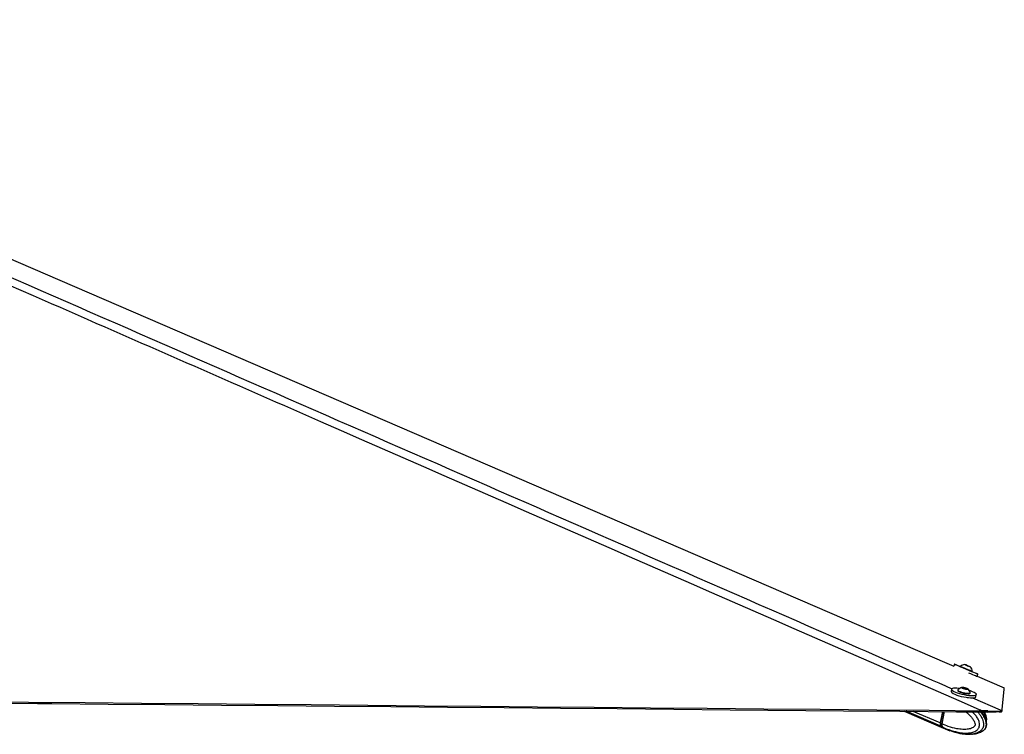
# Model space of a CAD drawing. Header units: millimetres. Extents: x 58489 to 443956, y 19852 to 392375.
# Tile 22 of 66: x 202812 to 239393, y 150022 to 176577. Entities that reach past the tile are written whole.
import ezdxf

# ---------------------------------------------------------------- set-up
doc = ezdxf.new("R2010")
doc.units = ezdxf.units.MM
doc.header["$LTSCALE"] = 50

msp = doc.modelspace()

# ---------------------------------------------------------------- linework, layer by layer
at = {"color": 7, "linetype": 'Continuous', "lineweight": 25}
for p, q in [((237545.73, 152625.26), (237516.08, 152555.44)), ((237767.16, 152551.87), (237759.74, 152534.38)), ((237960.03, 152598.67), (237966.52, 152596.02)), ((238025.59, 152570.76), (237960.03, 152598.67)), ((237966.49, 152595.92), (237966.52, 152596.02)), ((237966.52, 152596.02), (238038.58, 152565.48)), ((238097.64, 152540.22), (238025.59, 152570.76)), ((238038.5, 152565.29), (238038.58, 152565.48)), ((238038.58, 152565.48), (238104.13, 152537.57)), ((238104.13, 152537.57), (238097.64, 152540.22)), ((238196.22, 152349.01), (238196.95, 152348.73)), ((238196.95, 152348.73), (238204.38, 152366.22)), ((238203.65, 152366.5), (238204.38, 152366.22)), ((238379.06, 152182.73), (238410.95, 152257.86)), ((238379.06, 152182.74), (239392.87, 151744.89)), ((237434.39, 151696.68), (237416.45, 151612.98)), ((237665.61, 151666.14), (237661.72, 151647.97)), ((237842.97, 151752.49), (237908.77, 151750.59)), ((237856.32, 151731.62), (237842.97, 151752.49)), ((237935.49, 151708.86), (237856.32, 151731.62)), ((237901.9, 151718.52), (237908.77, 151750.59)), ((237908.77, 151750.59), (237987.94, 151727.83)), ((238001.3, 151706.97), (237935.49, 151708.86)), ((237983.58, 151707.48), (237987.94, 151727.83)), ((237987.94, 151727.83), (238001.3, 151706.97)), ((238126.18, 151548.44), (238130.07, 151566.62)), ((238335.59, 151416.04), (238353.52, 151499.73)), ((239392.87, 151744.89), (239392.87, 151744.85)), ((238115.72, 151380.27), (238115.74, 151380.4)), ((235677.28, 150878.67), (237127.96, 150253.44)), ((237102.38, 150865.81), (237011.78, 150443)), ((237113.35, 150865.71), (237022.13, 150439.96)), ((237079.49, 150414.02), (237176.16, 150865.15)), ((238775.58, 150890.06), (238544.74, 150898.78)), ((238716.25, 150851.26), (238758.76, 150850.58)), ((238758.76, 150850.58), (238775.58, 150890.06)), ((239306.31, 150891.54), (239289.49, 150852.07)), ((239309.4, 150900.91), (239306.31, 150891.54)), ((237079.45, 150413.83), (237026.19, 150436.79)), ((237079.49, 150414.02), (237079.45, 150413.83)), ((237045.73, 150319.46), (237096.58, 150297.54)), ((237096.58, 150297.54), (237099.9, 150295.95)), ((237139.87, 150248.31), (237195.64, 150224.28)), ((237193.99, 150224.99), (237367.82, 150156.82)), ((237369.05, 150160.23), (237357.12, 150162.34)), ((237380.49, 150160.59), (237484.87, 150129.49)), ((237391.94, 150156.2), (237386.27, 150157.2)), ((237560.47, 150101.77), (237661.08, 150074.87)), ((238076.65, 150026.15), (238069.1, 150026.3)), ((238074.63, 150021.89), (238139.1, 150024.96)), ((238558.41, 150128.47), (238573.09, 150136.53))]:
    msp.add_line(p, q, dxfattribs=at)
at = {"color": 8, "linetype": 'Continuous', "lineweight": 25}
for p, q in [((238038.32, 151366.31), (238042.85, 151387.5)), ((237032.01, 150325.37), (235749.74, 150878.01)), ((237011.78, 150443), (236007.83, 150875.69)), ((237026.19, 150436.79), (237118.08, 150865.67)), ((237357.72, 150165), (237357.12, 150162.34))]:
    msp.add_line(p, q, dxfattribs=at)
at = {"color": 7, "linetype": 'Continuous', "lineweight": 25, "flags": 128}
for points in [[(181896.87, 176576.52), (182935.65, 176127.89), (204306.61, 166898.1), (237255.46, 152668), (237516.08, 152555.44)], [(237765.73, 152532.39), (237713.05, 152554.71), (237651.48, 152580.77), (237602.47, 152601.48), (237567.91, 152616.04), (237549.12, 152623.9), (237546.82, 152624.75), (237561.11, 152618.56), (237591.43, 152605.57), (237636.62, 152586.27), (237694.94, 152561.42), (237764.16, 152531.96), (237841.61, 152499.02), (237924.3, 152463.88), (238009.08, 152427.88), (238092.67, 152392.4)], [(237767.16, 152551.87), (237767.49, 152551.72), (237778.83, 152546.82), (237805.51, 152535.4), (237845.57, 152518.33), (237896.02, 152496.86), (237953.13, 152472.59), (238012.65, 152447.31), (238070.19, 152422.9), (238121.47, 152401.18), (238162.67, 152383.74), (238190.76, 152371.89), (238203.65, 152366.5)], [(238141.02, 152521.85), (238136.14, 152523.98), (238115.42, 152532.84), (238082.01, 152547.06), (238040.99, 152564.49), (237998.62, 152582.48), (237961.35, 152598.28), (237934.84, 152609.48), (237923.14, 152614.39), (237928.03, 152612.26), (237948.76, 152603.4), (237982.17, 152589.17), (238023.18, 152571.74), (238065.54, 152553.76), (238102.82, 152537.96), (238129.33, 152526.76), (238141.02, 152521.85)], [(237759.74, 152534.38), (237760.07, 152534.22), (237771.4, 152529.33), (237798.09, 152517.92), (237838.14, 152500.85), (237888.6, 152479.38), (237945.7, 152455.1), (238005.23, 152429.82), (238062.77, 152405.41), (238114.04, 152383.69), (238155.25, 152366.25), (238183.34, 152354.4), (238196.22, 152349.01)], [(238058.48, 152311.86), (238137.68, 152278.27), (238209.44, 152247.87), (238271.01, 152221.81), (238320.02, 152201.1), (238354.58, 152186.54), (238373.37, 152178.68), (238376.76, 152177.32)], [(238092.67, 152392.4), (238171.88, 152358.81), (238243.64, 152328.41), (238305.21, 152302.35), (238354.22, 152281.64), (238388.78, 152267.08), (238407.57, 152259.22), (238409.87, 152258.37), (238395.58, 152264.56), (238365.26, 152277.55), (238320.07, 152296.84), (238261.74, 152321.7), (238196.58, 152349.44)], [(237416.45, 151612.98), (237416.09, 151606.6), (237426.76, 151585.01), (237454.69, 151560.72), (237498.82, 151534.65), (237557.44, 151507.81), (237628.3, 151481.23)], [(237728.44, 151725.06), (237709.27, 151727.27), (237630.62, 151733.81), (237562.09, 151735.13), (237506.32, 151731.19), (237465.44, 151722.14), (237441.03, 151708.33), (237434.02, 151690.29), (237444.7, 151668.71), (237472.63, 151644.42), (237516.76, 151618.35), (237575.38, 151591.51), (237646.23, 151564.93)], [(237628.3, 151481.23), (237708.68, 151455.93), (237795.5, 151432.87), (237885.41, 151412.95), (237974.95, 151396.94), (238060.7, 151385.45), (238139.34, 151378.91), (238207.87, 151377.58), (238263.64, 151381.52), (238304.53, 151390.57), (238328.94, 151404.38), (238335.59, 151416.04)], [(237646.23, 151564.93), (237726.62, 151539.62), (237813.44, 151516.57), (237903.34, 151496.65), (237992.89, 151480.64), (238078.64, 151469.14), (238157.28, 151462.6), (238225.81, 151461.28), (238281.58, 151465.22), (238322.46, 151474.27), (238346.87, 151488.08), (238353.87, 151506.12), (238343.21, 151527.7), (238315.27, 151551.99), (238271.15, 151578.06), (238212.53, 151604.9), (238141.66, 151631.49), (238096.9, 151646.11)], [(237661.72, 151647.97), (237662.02, 151642.29), (237674.83, 151626.23), (237703.9, 151608.1), (237747.06, 151589.24), (237801.12, 151571.04), (237862.05, 151554.85), (237925.36, 151541.88), (237986.33, 151533.09), (238040.46, 151529.13)], [(237668.04, 151670.99), (237665.92, 151660.46), (237678.73, 151644.41), (237707.79, 151626.28), (237750.95, 151607.41), (237805.01, 151589.21), (237865.95, 151573.03), (237929.25, 151560.06), (237990.23, 151551.26), (238044.35, 151547.3)], [(237995.39, 151695.19), (238024.35, 151696.82), (238037.74, 151703.47), (238033.53, 151714.11), (238012.37, 151727.13), (237977.47, 151740.54), (237934.15, 151752.31), (237888.98, 151760.64), (237848.88, 151764.27), (237819.92, 151762.63), (237806.53, 151755.99), (237810.72, 151745.35), (237831.89, 151732.32), (237866.8, 151718.91), (237910.12, 151707.14), (237955.27, 151698.81), (237995.39, 151695.19)], [(238040.46, 151529.13), (238083.72, 151530.29), (238112.91, 151536.48), (238125.85, 151547.26), (238126.18, 151548.44)], [(238044.35, 151547.3), (238087.61, 151548.46), (238116.8, 151554.66), (238129.74, 151565.43), (238129.85, 151572.04)], [(239309.4, 150900.91), (239309.99, 150907.05), (239312.35, 150931.62), (239314.71, 150956.19), (239317.07, 150980.77), (239319.43, 151005.37), (239321.81, 151029.96), (239324.19, 151054.58), (239326.57, 151079.19), (239328.96, 151103.83), (239331.35, 151128.47), (239333.76, 151153.12), (239336.15, 151177.78), (239338.56, 151202.46), (239340.98, 151227.14), (239343.4, 151251.84), (239345.83, 151276.55), (239348.26, 151301.28), (239353.15, 151350.76), (239355.6, 151375.53), (239358.07, 151400.3), (239360.53, 151425.09), (239363.01, 151449.9), (239365.49, 151474.71), (239367.98, 151499.54), (239370.48, 151524.39), (239372.98, 151549.25), (239375.48, 151574.13), (239378, 151599.01), (239380.53, 151623.91), (239383.06, 151648.83), (239385.6, 151673.76), (239388.14, 151698.7), (239392.87, 151744.89)], [(201036.15, 151238.43), (203137.33, 151219.31), (205238.52, 151200.2), (207339.7, 151181.1), (209440.88, 151162.02), (211542.07, 151142.94), (213643.25, 151123.88), (217845.62, 151085.79), (219946.8, 151066.76), (222047.99, 151047.75), (224149.17, 151028.74), (226250.35, 151009.74), (228351.54, 150990.76), (230452.72, 150971.78), (232553.91, 150952.81), (234655.1, 150933.85), (236599.91, 150916.31), (238544.74, 150898.78)], [(201123.66, 151191.74), (203474.4, 151170.35), (203999.69, 151165.57), (206100.88, 151146.46), (208202.06, 151127.36), (210303.24, 151108.28), (212404.43, 151089.21), (214505.61, 151070.14), (216606.8, 151051.09), (218707.98, 151032.06), (220809.17, 151013.03), (222910.35, 150994.01), (225011.54, 150975.01), (227112.73, 150956.01), (229213.91, 150937.02), (233416.28, 150899.07), (235517.46, 150880.11), (237618.64, 150861.16), (238143.95, 150856.42), (238716.25, 150851.26)]]:
    msp.add_lwpolyline(points, dxfattribs=at)
at = {"color": 8, "linetype": 'Continuous', "lineweight": 25, "flags": 128}
for points in [[(238212.97, 151380.23), (239240.46, 150931.05), (239309.4, 150900.91)], [(237022.13, 150439.96), (237022.11, 150439.86), (237022.35, 150439.2), (237023.13, 150438.45), (237024.42, 150437.63), (237026.19, 150436.79)]]:
    msp.add_lwpolyline(points, dxfattribs=at)
at = {"color": 7, "linetype": 'Continuous', "lineweight": 25}
for centre, radius, start, end in [((237939.16, 152349.28), 265.76, 93.533397, 130.330971), ((237939.16, 152349.28), 265.76, 3.654256, 40.451831), ((237873.4, 151502.31), 265.76, 101.767313, 140.60213), ((237873.4, 151502.31), 265.76, 15.209547, 54.044365), ((237145.12, 150405.37), 138.54, 164.242254, 215.268254), ((237231, 150490.93), 258.86, 219.759123, 247.994067)]:
    msp.add_arc(centre, radius, start, end, dxfattribs=at)
at = {"color": 8, "linetype": 'Continuous', "lineweight": 25}
msp.add_arc((237299.72, 150463.07), 260.49, 219.906878, 246.082226, dxfattribs=at)
at = {"color": 7, "linetype": 'Continuous', "lineweight": 25}
for centre, major_axis, ratio, start_param, end_param in [((237130.66, 150437.76), (58.56, 138.1), 0.66484753, 1.85238643, 2.81493718), ((237120.32, 150442.13), (52.63, 124.32), 0.66361037, 1.85197548, 2.04032471), ((237353.33, 150748.41), (212.06, 500.7), 0.66395169, 2.81463919, 3.13741001)]:
    msp.add_ellipse(centre, major_axis=major_axis, ratio=ratio, start_param=start_param, end_param=end_param, dxfattribs=at)
for points, knots in [([(238544.74, 150898.78), (238521.76, 150908.83), (230338.65, 154488.13), (218595.73, 159625.36), (201980.65, 166902.53), (192158.03, 171212.14), (184534.54, 174570.19), (181807.93, 175778.55), (180444.63, 176382.73)], [0, 0, 0, 0, 0.001184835, 0.42204787, 0.605663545, 0.858561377, 0.929280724, 1, 1, 1, 1]), ([(238573.86, 150135.46), (238586.72, 150142.74), (238617.03, 150159.93), (238656.9, 150195.25), (238690.45, 150235.28), (238715.81, 150277.38), (238732.04, 150325.69), (238739.28, 150379.3), (238736.91, 150437.16), (238725.7, 150496.54), (238705.97, 150554.35), (238677.1, 150622.56), (238635.63, 150700.16), (238579.54, 150782.76), (238537.42, 150830.79), (238516.31, 150854.86)], [0, 0, 0, 0, 0.05732716, 0.13515731, 0.18939825, 0.24286035, 0.29799234, 0.35746312, 0.41984146, 0.48735041, 0.55721479, 0.62703192, 0.74898128, 0.87417832, 1, 1, 1, 1]), ([(238723.55, 150498.25), (238725.87, 150504.55), (238734.38, 150527.69), (238738.75, 150571.95), (238736.88, 150629.61), (238725.5, 150689.07), (238705.63, 150746.69), (238683.04, 150801.66), (238664.35, 150835.13), (238655.04, 150851.81)], [0, 0, 0, 0, 0.05291533, 0.19431422, 0.34258111, 0.50301662, 0.6689645, 0.83499691, 1, 1, 1, 1]), ([(239289.49, 150852.07), (239287.66, 150851.44), (239284.01, 150850.17), (239257.4, 150850.41), (239214.03, 150850.84), (239140.21, 150851.16), (239022.34, 150850.22), (238881.88, 150848.68), (238792.86, 150850.05), (238758.76, 150850.58)], [0, 0, 0, 0, 0.12114382, 0.24219864, 0.3605706, 0.47887823, 0.68104808, 0.87779818, 1, 1, 1, 1]), ([(238775.58, 150890.06), (238808.78, 150888.13), (238875.16, 150884.26), (238971.15, 150881.43), (239060.06, 150879.92), (239159.53, 150879.43), (239250.64, 150880.6), (239298.33, 150884.36), (239304.28, 150889.71), (239306.31, 150891.54)], [0, 0, 0, 0, 0.120092, 0.24010388, 0.35823308, 0.47629894, 0.68661866, 0.89277854, 1, 1, 1, 1]), ([(237079.45, 150413.83), (237076.89, 150397.82), (237071.75, 150365.79), (237079.23, 150326.04), (237090.03, 150305.62), (237096.29, 150297.91), (237096.58, 150297.54)], [0, 0, 0, 0, 0.35028656, 0.70057151, 0.98590542, 1, 1, 1, 1]), ([(237356.32, 150164.4), (237356.1, 150164.76), (237355.16, 150166.23), (237362.7, 150165.78), (237374.67, 150162.29), (237380.49, 150160.59)], [0, 0, 0, 0, 0.14015032, 0.58159754, 1, 1, 1, 1]), ([(237484.87, 150129.49), (237491.4, 150127.54), (237504.45, 150123.64), (237528.62, 150114.51), (237547.64, 150106.92), (237557.94, 150102.78), (237560.47, 150101.77)], [0, 0, 0, 0, 0.2991124, 0.59797855, 0.90159205, 1, 1, 1, 1]), ([(237660.96, 150074.38), (237714.13, 150062.12), (237849.64, 150030.87), (237989.59, 150025.29), (238074.63, 150021.89)], [0, 0, 0, 0, 0.39238206, 1, 1, 1, 1]), ([(238173.29, 150026.59), (238186.43, 150027.06), (238236.2, 150028.84), (238315.5, 150042.19), (238400.65, 150062.12), (238475.91, 150088.25), (238527.27, 150107.05), (238556.03, 150125.77), (238558.93, 150127.67)], [0, 0, 0, 0, 0.103408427, 0.391520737, 0.615260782, 0.762610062, 0.976008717, 1, 1, 1, 1])]:
    msp.add_open_spline(points, degree=3, knots=knots, dxfattribs=at)
at = {"color": 8, "linetype": 'Continuous', "lineweight": 25}
for points, knots in [([(181039.48, 176394.96), (182420.58, 175789.23), (185182.76, 174577.76), (192855.68, 171216.42), (208964.29, 164167.64), (225001.78, 157155.73), (236131.84, 152290.04), (237448.87, 151714.28)], [0, 0, 0, 0, 0.073201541, 0.146403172, 0.407562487, 0.929896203, 1, 1, 1, 1]), ([(237958.36, 150858.09), (237975.58, 150845.04), (238035.84, 150799.4), (238119.44, 150718.07), (238207.98, 150614.46), (238268, 150522.83), (238301.04, 150443.21), (238310.17, 150390.41), (238307.23, 150362.83), (238299.2, 150340.33), (238277.08, 150306.49), (238231.7, 150271.31), (238139.62, 150227.65), (238010.53, 150202.55), (237827.34, 150199.8), (237593.65, 150231.07), (237335.56, 150302.29), (237156.94, 150380.22), (237079.49, 150414.02)], [0, 0, 0, 0, 0.032699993, 0.114376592, 0.169993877, 0.226646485, 0.263812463, 0.281190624, 0.292805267, 0.297680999, 0.312281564, 0.348346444, 0.384183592, 0.475639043, 0.564085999, 0.688995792, 0.865142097, 1, 1, 1, 1]), ([(237099.9, 150295.95), (237099.9, 150295.95), (237168.58, 150247.38), (237370.32, 150187.09), (237632.37, 150099.47), (237882.93, 150066.02), (238083.41, 150066.8), (238230.21, 150094.98), (238344.82, 150148.88), (238412, 150204.02), (238449.68, 150266.25), (238469.1, 150322.89), (238477.55, 150388.67), (238463.93, 150485.61), (238419.77, 150596.19), (238345.77, 150708.68), (238271.55, 150797.77), (238221.39, 150841.38), (238204.72, 150855.87)], [0, 0, 0, 0, 0.00000257, 0.12582925, 0.29582107, 0.41785588, 0.50626066, 0.60223796, 0.64383181, 0.69415804, 0.72355395, 0.73633121, 0.76684319, 0.79909197, 0.8487112, 0.90913746, 0.96979982, 1, 1, 1, 1]), ([(238401.91, 150854.09), (238416.29, 150839.07), (238458.44, 150795.02), (238518.61, 150704.22), (238576.91, 150596.11), (238614.05, 150483.02), (238625.08, 150380.16), (238609.57, 150288.48), (238571.7, 150206.95), (238512.23, 150142.44), (238439.32, 150094.87), (238356.64, 150059.47), (238262.17, 150035.89), (238165.56, 150022.01), (238103.61, 150024.9), (238076.65, 150026.15)], [0, 0, 0, 0, 0.05013106, 0.14701926, 0.24582474, 0.31896444, 0.3927583, 0.44768856, 0.50254633, 0.58364316, 0.65481383, 0.72770416, 0.82592244, 0.92424206, 1, 1, 1, 1]), ([(238573.09, 150136.53), (238581.46, 150140.85), (238617.08, 150159.25), (238664.9, 150205.19), (238700.82, 150266.89), (238720.04, 150323.58), (238728.52, 150389.34), (238717.66, 150486.29), (238680.75, 150596.9), (238619.38, 150709.38), (238558.74, 150797.24), (238518, 150839.79), (238505.2, 150853.16)], [0, 0, 0, 0, 0.04182644, 0.17812604, 0.25774074, 0.29234598, 0.37497807, 0.46231775, 0.59670285, 0.76035751, 0.92465138, 1, 1, 1, 1]), ([(238582.56, 150852.46), (238594.01, 150837.18), (238627.87, 150791.99), (238669.71, 150715.46), (238696.1, 150636.54), (238704.12, 150587.98), (238701.22, 150569.83), (238700.51, 150565.4)], [0, 0, 0, 0, 0.198572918, 0.587276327, 0.842295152, 0.961520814, 1, 1, 1, 1])]:
    msp.add_open_spline(points, degree=3, knots=knots, dxfattribs=at)

doc.saveas('drawing.dxf')
